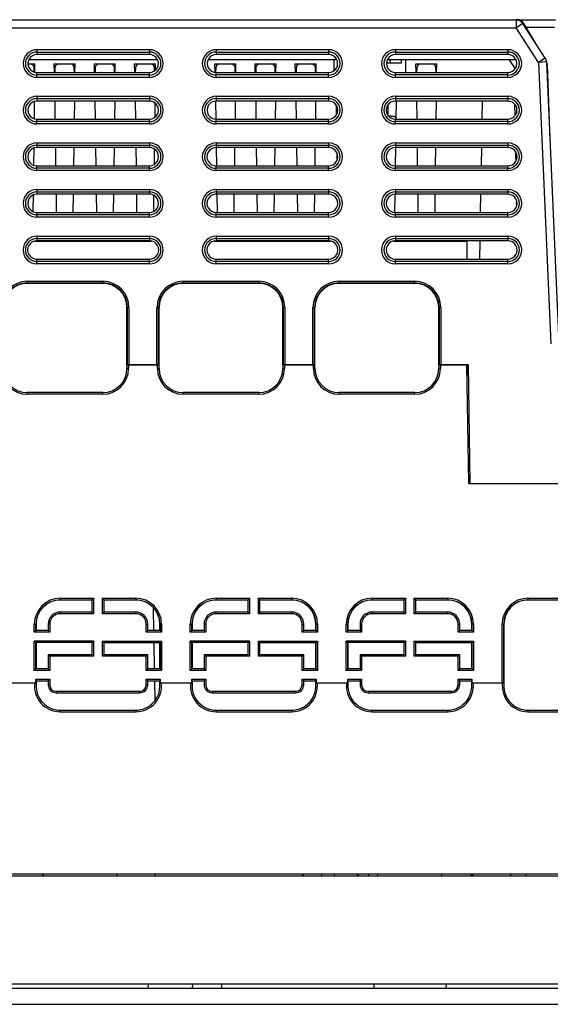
# Model space of a CAD drawing. Header units: millimetres. Extents: x 0 to 1400, y 0 to 1100.
# Tile 6 of 33: x 484 to 550, y 148 to 270. Entities that reach past the tile are written whole.
import ezdxf

# ---------------------------------------------------------------- set-up
doc = ezdxf.new("R2010")
doc.units = ezdxf.units.MM
doc.header["$LTSCALE"] = 77
doc.layers.add('00_COMPONENTS', color=7, linetype='CONTINUOUS')

msp = doc.modelspace()

# ---------------------------------------------------------------- linework, layer by layer
at = {"layer": '00_COMPONENTS', "color": 7, "linetype": 'CONTINUOUS'}
for p, q in [((443.5, 270.48), (550.63, 270.48)), ((549.34, 265.71), (546.56, 270.02)), ((548.18, 267.52), (546.69, 270)), ((500.1, 266.15), (486.1, 266.15)), ((522.4, 266.15), (508.4, 266.15)), ((544.7, 266.15), (530.7, 266.15)), ((485, 264.98), (485.85, 264.98)), ((501.04, 265.48), (485.16, 265.48)), ((485.83, 263.91), (485.85, 264.98)), ((488.27, 263.91), (488.25, 264.98)), ((488.25, 264.98), (490.85, 264.98)), ((490.83, 263.91), (490.85, 264.98)), ((493.27, 263.91), (493.25, 264.98)), ((493.25, 264.98), (495.85, 264.98)), ((495.83, 263.91), (495.85, 264.98)), ((498.27, 263.91), (498.25, 264.98)), ((498.25, 264.98), (500.85, 264.98)), ((500.84, 264.21), (500.85, 264.98)), ((523.34, 265.48), (507.46, 265.48)), ((508.27, 263.9), (508.25, 264.98)), ((508.25, 264.98), (510.85, 264.98)), ((510.83, 263.91), (510.85, 264.98)), ((513.27, 263.91), (513.25, 264.98)), ((513.25, 264.98), (515.85, 264.98)), ((515.83, 263.91), (515.85, 264.98)), ((518.27, 263.91), (518.25, 264.98)), ((518.25, 264.98), (520.85, 264.98)), ((520.83, 263.91), (520.85, 264.98)), ((523.03, 265.48), (523.05, 264.18)), ((531.42, 265.06), (529.59, 265.06)), ((545.64, 265.48), (529.76, 265.48)), ((530.08, 265.06), (530.07, 265.48)), ((531.43, 265.48), (531.42, 265.06)), ((531.97, 265.48), (531.95, 263.91)), ((533.27, 263.91), (533.25, 264.98)), ((533.25, 264.98), (535.85, 264.98)), ((535.83, 263.91), (535.85, 264.98)), ((545.49, 264.6), (544.9, 265.48)), ((549.5, 265.22), (550.99, 231.16)), ((549.59, 264.91), (549.92, 255.5)), ((485.76, 263.9), (485.75, 264.49)), ((486.1, 263.91), (500.1, 263.91)), ((488.35, 264.49), (488.34, 263.91)), ((490.76, 263.91), (490.75, 264.49)), ((493.35, 264.49), (493.34, 263.91)), ((495.76, 263.91), (495.75, 264.49)), ((498.35, 264.49), (498.34, 263.91)), ((500.75, 264.18), (500.75, 264.49)), ((508.35, 264.49), (508.34, 263.91)), ((508.4, 263.91), (522.4, 263.91)), ((510.76, 263.91), (510.75, 264.49)), ((513.35, 264.49), (513.34, 263.91)), ((515.76, 263.91), (515.75, 264.49)), ((518.35, 264.49), (518.34, 263.91)), ((520.76, 263.91), (520.75, 264.49)), ((530.7, 263.91), (544.7, 263.91)), ((533.35, 264.49), (533.34, 263.91)), ((535.76, 263.91), (535.75, 264.49)), ((545.49, 264.6), (545.49, 264.24)), ((485.78, 260.37), (485.75, 258.1)), ((500.1, 260.36), (486.1, 260.36)), ((488.32, 260.36), (488.35, 258.1)), ((490.78, 260.36), (490.75, 258.1)), ((493.32, 260.36), (493.35, 258.1)), ((495.78, 260.36), (495.75, 258.1)), ((498.32, 260.36), (498.35, 258.1)), ((500.78, 260.08), (500.76, 258.37)), ((508.32, 260.36), (508.35, 258.1)), ((522.4, 260.36), (508.4, 260.36)), ((510.78, 260.36), (510.75, 258.1)), ((513.32, 260.36), (513.35, 258.1)), ((515.78, 260.36), (515.75, 258.1)), ((518.32, 260.36), (518.35, 258.1)), ((520.78, 260.36), (520.75, 258.1)), ((523.32, 259.73), (523.34, 258.76)), ((544.7, 260.36), (530.7, 260.36)), ((530.78, 260.36), (530.75, 258.1)), ((533.32, 260.36), (533.35, 258.1)), ((535.78, 260.36), (535.75, 258.1)), ((541.51, 258.1), (541.55, 260.36)), ((545.59, 258.65), (545.57, 259.86)), ((530.18, 258.48), (529.88, 258.48)), ((486.1, 258.1), (500.1, 258.1)), ((508.4, 258.1), (522.4, 258.1)), ((530.7, 258.1), (544.7, 258.1)), ((485.7, 254.57), (485.67, 252.47)), ((500.1, 254.57), (486.1, 254.57)), ((488.4, 254.57), (488.43, 252.29)), ((490.7, 254.57), (490.67, 252.29)), ((493.4, 254.57), (493.43, 252.29)), ((495.7, 254.57), (495.67, 252.29)), ((498.4, 254.57), (498.43, 252.29)), ((500.7, 254.32), (500.67, 252.53)), ((508.4, 254.57), (508.43, 252.29)), ((522.4, 254.57), (508.4, 254.57)), ((510.7, 254.57), (510.67, 252.29)), ((513.4, 254.57), (513.43, 252.29)), ((515.7, 254.57), (515.67, 252.29)), ((518.4, 254.57), (518.43, 252.29)), ((520.7, 254.57), (520.67, 252.29)), ((523.41, 253.74), (523.42, 253.14)), ((530.7, 254.57), (530.67, 252.29)), ((544.7, 254.57), (530.7, 254.57)), ((533.4, 254.57), (533.43, 252.29)), ((535.7, 254.57), (535.67, 252.29)), ((541.41, 252.29), (541.45, 254.57)), ((545.69, 253.07), (545.68, 253.82)), ((486.1, 252.29), (500.1, 252.29)), ((508.4, 252.29), (522.4, 252.29)), ((530.7, 252.29), (544.7, 252.29)), ((485.62, 248.78), (485.59, 246.69)), ((500.1, 248.78), (486.1, 248.78)), ((488.48, 248.78), (488.51, 246.49)), ((490.62, 248.78), (490.59, 246.49)), ((493.48, 248.78), (493.51, 246.49)), ((495.62, 248.78), (495.59, 246.49)), ((498.48, 248.78), (498.51, 246.49)), ((522.4, 248.78), (508.4, 248.78)), ((508.48, 248.78), (508.51, 246.49)), ((510.62, 248.78), (510.59, 246.49)), ((513.48, 248.78), (513.51, 246.49)), ((515.62, 248.78), (515.59, 246.49)), ((518.48, 248.78), (518.51, 246.49)), ((520.62, 248.78), (520.59, 246.49)), ((530.62, 248.78), (530.59, 246.47)), ((544.7, 248.78), (530.7, 248.78)), ((533.48, 248.78), (533.51, 246.49)), ((535.62, 248.78), (535.59, 246.49)), ((541.31, 246.49), (541.35, 248.78)), ((500.62, 248.56), (500.59, 246.69)), ((523.49, 247.76), (523.49, 247.51)), ((545.79, 247.49), (545.78, 247.78)), ((486.1, 246.49), (500.1, 246.49)), ((508.4, 246.49), (522.4, 246.49)), ((530.7, 246.49), (544.7, 246.49)), ((500.34, 242.88), (485.86, 242.88)), ((500.1, 242.98), (486.1, 242.98)), ((522.64, 242.88), (508.16, 242.88)), ((522.4, 242.98), (508.4, 242.98)), ((539.65, 242.88), (530.46, 242.88)), ((544.7, 242.98), (530.7, 242.98)), ((539.2, 242.88), (539.2, 242.98)), ((539.65, 240.68), (539.65, 242.88)), ((541.21, 240.68), (541.25, 242.98)), ((486.1, 240.68), (500.1, 240.68)), ((508.4, 240.68), (522.4, 240.68)), ((530.7, 240.68), (544.7, 240.68)), ((494.3, 237.68), (484.9, 237.68)), ((513.7, 237.68), (504.3, 237.68)), ((533.1, 237.68), (523.7, 237.68)), ((497.3, 227.48), (497.3, 234.68)), ((501.3, 227.48), (501.3, 234.68)), ((516.7, 227.48), (516.7, 234.68)), ((520.7, 227.48), (520.7, 234.68)), ((536.1, 227.48), (536.1, 234.68)), ((497.3, 227.48), (497.35, 227.54)), ((497.3, 227.48), (497.3, 227.08)), ((501.1, 227.48), (497.5, 227.48)), ((501.04, 227.54), (497.55, 227.54)), ((501.3, 227.48), (501.24, 227.54)), ((501.3, 227.08), (501.3, 227.48)), ((516.7, 227.48), (516.75, 227.54)), ((516.7, 227.48), (516.7, 227.08)), ((520.5, 227.48), (516.9, 227.48)), ((520.44, 227.54), (516.95, 227.54)), ((520.7, 227.48), (520.64, 227.54)), ((520.7, 227.08), (520.7, 227.48)), ((536.1, 227.48), (536.15, 227.54)), ((536.1, 227.48), (536.1, 227.08)), ((539.6, 227.48), (536.3, 227.48)), ((539.8, 227.54), (536.35, 227.54)), ((539.85, 212.78), (539.6, 227.48)), ((539.8, 227.48), (539.6, 227.48)), ((539.65, 224.57), (539.65, 227.48)), ((540.01, 212.78), (539.8, 227.54)), ((494.3, 224.08), (484.9, 224.08)), ((513.7, 224.08), (504.3, 224.08)), ((533.1, 224.08), (523.7, 224.08)), ((539.85, 212.78), (602.2, 212.78)), ((492.95, 198.28), (489, 198.28)), ((492.95, 198.3), (492.95, 196.78)), ((494.45, 196.78), (494.45, 198.3)), ((498.4, 198.28), (494.45, 198.28)), ((512.35, 198.28), (508.4, 198.28)), ((512.35, 198.3), (512.35, 196.78)), ((513.85, 196.78), (513.85, 198.3)), ((517.8, 198.28), (513.85, 198.28)), ((531.75, 198.28), (527.8, 198.28)), ((531.75, 198.3), (531.75, 196.78)), ((533.25, 196.78), (533.25, 198.3)), ((537.2, 198.28), (533.25, 198.28)), ((556.6, 198.28), (547.2, 198.28)), ((492.95, 196.78), (489, 196.78)), ((492.95, 196.78), (493.15, 196.58)), ((494.45, 196.78), (494.25, 196.58)), ((498.4, 196.78), (494.45, 196.78)), ((500.57, 197.21), (500.61, 194.48)), ((512.35, 196.78), (508.4, 196.78)), ((512.35, 196.78), (512.55, 196.58)), ((513.85, 196.78), (513.65, 196.58)), ((517.8, 196.78), (513.85, 196.78)), ((531.75, 196.78), (527.8, 196.78)), ((531.75, 196.78), (531.95, 196.58)), ((533.25, 196.78), (533.05, 196.58)), ((537.2, 196.78), (533.25, 196.78)), ((486, 195.28), (486, 194.48)), ((487.5, 195.28), (487.5, 194.48)), ((499.9, 194.48), (499.9, 195.28)), ((501.4, 194.48), (501.4, 195.28)), ((505.4, 195.28), (505.4, 194.48)), ((506.9, 195.28), (506.9, 194.48)), ((519.3, 194.48), (519.3, 195.28)), ((520.8, 194.48), (520.8, 195.28)), ((524.8, 195.28), (524.8, 194.48)), ((526.3, 195.28), (526.3, 194.48)), ((538.7, 194.48), (538.7, 195.28)), ((540.2, 194.48), (540.2, 195.28)), ((544.2, 195.28), (544.2, 188.01)), ((487.5, 194.48), (485.98, 194.48)), ((487.5, 194.48), (487.7, 194.28)), ((499.9, 194.48), (499.7, 194.28)), ((501.42, 194.48), (499.9, 194.48)), ((506.9, 194.48), (505.38, 194.48)), ((506.9, 194.48), (507.1, 194.28)), ((519.3, 194.48), (519.1, 194.28)), ((520.82, 194.48), (519.3, 194.48)), ((526.3, 194.48), (524.78, 194.48)), ((526.3, 194.48), (526.5, 194.28)), ((538.7, 194.48), (538.5, 194.28)), ((540.22, 194.48), (538.7, 194.48)), ((492.95, 192.98), (485.98, 192.98)), ((486, 192.98), (486, 189.73)), ((492.95, 192.98), (493.15, 193.18)), ((492.95, 192.98), (492.95, 191.48)), ((494.45, 192.98), (494.25, 193.18)), ((494.45, 191.48), (494.45, 192.98)), ((494.45, 192.98), (501.42, 192.98)), ((500.64, 192.98), (500.7, 189.73)), ((501.4, 189.73), (501.4, 192.98)), ((512.35, 192.98), (505.38, 192.98)), ((505.4, 192.98), (505.4, 189.73)), ((512.35, 192.98), (512.55, 193.18)), ((512.35, 192.98), (512.35, 191.48)), ((513.85, 192.98), (513.65, 193.18)), ((513.85, 191.48), (513.85, 192.98)), ((513.85, 192.98), (520.82, 192.98)), ((520.8, 189.73), (520.8, 192.98)), ((531.75, 192.98), (524.78, 192.98)), ((524.8, 192.98), (524.8, 189.73)), ((531.75, 192.98), (531.95, 193.18)), ((531.75, 192.98), (531.75, 191.48)), ((533.25, 192.98), (533.05, 193.18)), ((533.25, 191.48), (533.25, 192.98)), ((533.25, 192.98), (540.22, 192.98)), ((540.2, 189.73), (540.2, 192.98)), ((487.5, 191.48), (487.5, 189.73)), ((487.5, 191.48), (487.7, 191.28)), ((492.95, 191.48), (487.5, 191.48)), ((492.95, 191.48), (493.15, 191.28)), ((494.45, 191.48), (494.25, 191.28)), ((499.9, 191.48), (494.45, 191.48)), ((499.9, 191.48), (499.7, 191.28)), ((499.9, 189.73), (499.9, 191.48)), ((506.9, 191.48), (506.9, 189.73)), ((506.9, 191.48), (507.1, 191.28)), ((512.35, 191.48), (506.9, 191.48)), ((512.35, 191.48), (512.55, 191.28)), ((513.85, 191.48), (513.65, 191.28)), ((519.3, 191.48), (513.85, 191.48)), ((519.3, 191.48), (519.1, 191.28)), ((519.3, 189.73), (519.3, 191.48)), ((526.3, 191.48), (526.3, 189.73)), ((526.3, 191.48), (526.5, 191.28)), ((531.75, 191.48), (526.3, 191.48)), ((531.75, 191.48), (531.95, 191.28)), ((533.25, 191.48), (533.05, 191.28)), ((538.7, 191.48), (533.25, 191.48)), ((538.7, 191.48), (538.5, 191.28)), ((538.7, 189.73), (538.7, 191.48)), ((487.5, 189.73), (485.98, 189.73)), ((487.5, 189.73), (487.7, 189.53)), ((499.9, 189.73), (499.7, 189.53)), ((501.42, 189.73), (499.9, 189.73)), ((506.9, 189.73), (505.38, 189.73)), ((506.9, 189.73), (507.1, 189.53)), ((519.3, 189.73), (519.1, 189.53)), ((520.82, 189.73), (519.3, 189.73)), ((526.3, 189.73), (524.78, 189.73)), ((526.3, 189.73), (526.5, 189.53)), ((538.7, 189.73), (538.5, 189.53)), ((540.22, 189.73), (538.7, 189.73)), ((482, 187.98), (486, 187.98)), ((485.97, 187.98), (485.97, 188.43)), ((485.98, 188.23), (487.5, 188.23)), ((486, 188.23), (486, 188.01)), ((486, 187.98), (486, 187.74)), ((487.5, 188.23), (487.7, 188.43)), ((487.5, 188.23), (487.5, 187.73)), ((499.9, 188.23), (499.7, 188.43)), ((499.9, 187.73), (499.9, 188.23)), ((499.9, 188.23), (501.42, 188.23)), ((500.72, 188.23), (500.76, 185.83)), ((501.4, 188.01), (501.4, 188.23)), ((501.4, 187.74), (501.4, 187.98)), ((501.4, 187.98), (505.4, 187.98)), ((501.43, 188.43), (501.43, 187.98)), ((505.37, 187.98), (505.37, 188.43)), ((505.38, 188.23), (506.9, 188.23)), ((505.4, 188.23), (505.4, 188.01)), ((505.4, 187.98), (505.4, 187.74)), ((506.9, 188.23), (507.1, 188.43)), ((506.9, 188.23), (506.9, 187.73)), ((519.3, 188.23), (519.1, 188.43)), ((519.3, 187.73), (519.3, 188.23)), ((519.3, 188.23), (520.82, 188.23)), ((520.8, 188.01), (520.8, 188.23)), ((520.8, 187.74), (520.8, 187.98)), ((520.8, 187.98), (524.8, 187.98)), ((520.83, 188.43), (520.83, 187.98)), ((524.77, 187.98), (524.77, 188.43)), ((524.78, 188.23), (526.3, 188.23)), ((524.8, 188.23), (524.8, 188.01)), ((524.8, 187.98), (524.8, 187.74)), ((526.3, 188.23), (526.5, 188.43)), ((526.3, 188.23), (526.3, 187.73)), ((538.7, 188.23), (538.5, 188.43)), ((538.7, 187.73), (538.7, 188.23)), ((538.7, 188.23), (540.22, 188.23)), ((540.2, 188.01), (540.2, 188.23)), ((540.2, 187.74), (540.2, 187.98)), ((540.2, 187.98), (544.2, 187.98)), ((540.23, 188.43), (540.23, 187.98)), ((544.2, 187.98), (544.2, 187.74)), ((488.5, 186.74), (498.9, 186.74)), ((507.9, 186.74), (518.3, 186.74)), ((527.3, 186.74), (537.7, 186.74)), ((489, 184.58), (498.4, 184.58)), ((508.4, 184.58), (517.8, 184.58)), ((527.8, 184.58), (537.2, 184.58)), ((547.2, 184.58), (556.6, 184.58)), ((553.8, 164.18), (481.6, 164.18)), ((487, 163.98), (486.8, 164.18)), ((496.06, 163.98), (496.06, 164.18)), ((500.8, 164.18), (500.8, 163.98)), ((519.3, 164.18), (519.1, 163.98)), ((521.56, 163.98), (521.56, 164.18)), ((523.14, 163.98), (523.14, 164.18)), ((526.1, 163.98), (525.9, 164.18)), ((526.05, 164.18), (526.05, 164.03)), ((527.35, 164.18), (527.35, 163.98)), ((528.5, 163.98), (528.5, 164.18)), ((536.5, 163.98), (536.5, 164.18)), ((540.15, 163.98), (540.15, 164.18)), ((540.25, 164.18), (540.25, 163.98)), ((540.35, 164.18), (540.35, 163.98)), ((545.05, 163.98), (545.05, 164.18)), ((546.96, 163.98), (546.96, 164.18)), ((458.5, 163.98), (606.5, 163.98)), ((622.5, 150.48), (442.5, 150.48)), ((464.5, 149.98), (600.5, 149.98)), ((499.93, 150.48), (499.92, 149.98)), ((505.44, 150.48), (505.43, 149.98)), ((509.07, 150.48), (509.08, 149.98)), ((528, 150.48), (528.02, 149.98)), ((537, 150.48), (536.98, 149.98))]:
    msp.add_line(p, q, dxfattribs=at)
at = {"layer": '00_COMPONENTS', "color": 9, "linetype": 'CONTINUOUS'}
for p, q in [((545.72, 270.48), (545.72, 269.48)), ((546.56, 270.02), (545.72, 269.48)), ((550.5, 269.52), (546.98, 269.52)), ((442.5, 269.48), (545.72, 269.48)), ((548.5, 265.17), (545.72, 269.48)), ((486.1, 266.76), (486.1, 266.15)), ((486.1, 266.76), (500.1, 266.76)), ((486.1, 266.46), (500.1, 266.46)), ((500.1, 266.76), (500.1, 266.15)), ((508.4, 266.76), (508.4, 266.15)), ((508.4, 266.76), (522.4, 266.76)), ((508.4, 266.46), (522.4, 266.46)), ((522.4, 266.76), (522.4, 266.15)), ((530.7, 266.76), (530.7, 266.15)), ((530.7, 266.76), (544.7, 266.76)), ((530.7, 266.46), (544.7, 266.46)), ((544.7, 266.76), (544.7, 266.15)), ((549.34, 265.71), (548.5, 265.17)), ((549.5, 265.22), (548.5, 265.17)), ((548.5, 265.17), (550.03, 230.15)), ((486.1, 263.31), (486.1, 263.91)), ((500.1, 263.61), (486.1, 263.61)), ((500.1, 263.31), (500.1, 263.91)), ((508.4, 263.31), (508.4, 263.91)), ((522.4, 263.61), (508.4, 263.61)), ((522.4, 263.31), (522.4, 263.91)), ((530.7, 263.31), (530.7, 263.91)), ((544.7, 263.61), (530.7, 263.61)), ((544.7, 263.31), (544.7, 263.91)), ((500.1, 263.31), (486.1, 263.31)), ((522.4, 263.31), (508.4, 263.31)), ((544.7, 263.31), (530.7, 263.31)), ((486.1, 260.96), (486.1, 260.36)), ((486.1, 260.96), (500.1, 260.96)), ((500.1, 260.96), (500.1, 260.36)), ((508.4, 260.96), (508.4, 260.36)), ((508.4, 260.96), (522.4, 260.96)), ((522.4, 260.96), (522.4, 260.36)), ((530.7, 260.96), (530.7, 260.36)), ((530.7, 260.96), (544.7, 260.96)), ((544.7, 260.96), (544.7, 260.36)), ((486.1, 260.66), (500.1, 260.66)), ((508.4, 260.66), (522.4, 260.66)), ((529.78, 259.73), (529.76, 258.76)), ((530.7, 260.66), (544.7, 260.66)), ((486.1, 257.51), (486.1, 258.1)), ((500.1, 257.81), (486.1, 257.81)), ((500.1, 257.51), (486.1, 257.51)), ((500.1, 257.51), (500.1, 258.1)), ((508.4, 257.51), (508.4, 258.1)), ((522.4, 257.81), (508.4, 257.81)), ((522.4, 257.51), (508.4, 257.51)), ((522.4, 257.51), (522.4, 258.1)), ((530.7, 257.51), (530.7, 258.1)), ((544.7, 257.81), (530.7, 257.81)), ((544.7, 257.51), (530.7, 257.51)), ((544.7, 257.51), (544.7, 258.1)), ((486.1, 255.16), (486.1, 254.57)), ((486.1, 255.16), (500.1, 255.16)), ((486.1, 254.86), (500.1, 254.86)), ((500.1, 255.16), (500.1, 254.57)), ((508.4, 255.16), (508.4, 254.57)), ((508.4, 255.16), (522.4, 255.16)), ((508.4, 254.86), (522.4, 254.86)), ((522.4, 255.16), (522.4, 254.57)), ((530.7, 255.16), (530.7, 254.57)), ((530.7, 255.16), (544.7, 255.16)), ((530.7, 254.86), (544.7, 254.86)), ((544.7, 255.16), (544.7, 254.57)), ((486.1, 251.71), (486.1, 252.29)), ((500.1, 252.01), (486.1, 252.01)), ((500.1, 251.71), (486.1, 251.71)), ((500.1, 251.71), (500.1, 252.29)), ((508.4, 251.71), (508.4, 252.29)), ((522.4, 252.01), (508.4, 252.01)), ((522.4, 251.71), (508.4, 251.71)), ((522.4, 251.71), (522.4, 252.29)), ((530.7, 251.71), (530.7, 252.29)), ((544.7, 252.01), (530.7, 252.01)), ((544.7, 251.71), (530.7, 251.71)), ((544.7, 251.71), (544.7, 252.29)), ((486.1, 249.36), (486.1, 248.78)), ((486.1, 249.36), (500.1, 249.36)), ((486.1, 249.06), (500.1, 249.06)), ((500.1, 249.36), (500.1, 248.78)), ((508.4, 249.36), (508.4, 248.78)), ((508.4, 249.36), (522.4, 249.36)), ((508.4, 249.06), (522.4, 249.06)), ((522.4, 249.36), (522.4, 248.78)), ((530.7, 249.36), (530.7, 248.78)), ((530.7, 249.36), (544.7, 249.36)), ((530.7, 249.06), (544.7, 249.06)), ((544.7, 249.36), (544.7, 248.78)), ((486.1, 245.91), (486.1, 246.49)), ((500.1, 245.91), (500.1, 246.49)), ((508.4, 245.91), (508.4, 246.49)), ((522.4, 245.91), (522.4, 246.49)), ((530.7, 245.91), (530.7, 246.49)), ((544.7, 245.91), (544.7, 246.49)), ((500.1, 246.21), (486.1, 246.21)), ((500.1, 245.91), (486.1, 245.91)), ((522.4, 246.21), (508.4, 246.21)), ((522.4, 245.91), (508.4, 245.91)), ((544.7, 246.21), (530.7, 246.21)), ((544.7, 245.91), (530.7, 245.91)), ((486.1, 243.56), (486.1, 242.98)), ((486.1, 243.56), (500.1, 243.56)), ((486.1, 243.26), (500.1, 243.26)), ((500.1, 243.56), (500.1, 242.98)), ((508.4, 243.56), (508.4, 242.98)), ((508.4, 243.56), (522.4, 243.56)), ((508.4, 243.26), (522.4, 243.26)), ((522.4, 243.56), (522.4, 242.98)), ((530.7, 243.56), (530.7, 242.98)), ((530.7, 243.56), (544.7, 243.56)), ((530.7, 243.26), (544.7, 243.26)), ((544.7, 243.56), (544.7, 242.98)), ((486.1, 240.11), (486.1, 240.68)), ((500.1, 240.41), (486.1, 240.41)), ((500.1, 240.11), (486.1, 240.11)), ((500.1, 240.11), (500.1, 240.68)), ((508.4, 240.11), (508.4, 240.68)), ((522.4, 240.41), (508.4, 240.41)), ((522.4, 240.11), (508.4, 240.11)), ((522.4, 240.11), (522.4, 240.68)), ((530.7, 240.11), (530.7, 240.68)), ((544.7, 240.41), (530.7, 240.41)), ((544.7, 240.11), (530.7, 240.11)), ((544.7, 240.11), (544.7, 240.68)), ((484.9, 237.94), (484.9, 237.68)), ((484.9, 237.94), (494.3, 237.94)), ((484.9, 237.74), (494.3, 237.74)), ((494.3, 237.94), (494.3, 237.68)), ((504.3, 237.94), (504.3, 237.68)), ((504.3, 237.94), (513.7, 237.94)), ((504.3, 237.74), (513.7, 237.74)), ((513.7, 237.94), (513.7, 237.68)), ((523.7, 237.94), (523.7, 237.68)), ((523.7, 237.94), (533.1, 237.94)), ((523.7, 237.74), (533.1, 237.74)), ((533.1, 237.94), (533.1, 237.68)), ((497.55, 234.68), (497.3, 234.68)), ((497.35, 234.68), (497.35, 227.54)), ((497.55, 234.68), (497.55, 227.54)), ((501.04, 227.54), (501.04, 234.68)), ((501.04, 234.68), (501.3, 234.68)), ((501.24, 227.54), (501.24, 234.68)), ((516.95, 234.68), (516.7, 234.68)), ((516.75, 234.68), (516.75, 227.54)), ((516.95, 234.68), (516.95, 227.54)), ((520.44, 227.54), (520.44, 234.68)), ((520.44, 234.68), (520.7, 234.68)), ((520.64, 227.54), (520.64, 234.68)), ((536.35, 234.68), (536.1, 234.68)), ((536.15, 234.68), (536.15, 227.54)), ((536.35, 234.68), (536.35, 227.54)), ((497.5, 227.08), (497.3, 227.08)), ((497.5, 227.48), (497.5, 227.08)), ((501.1, 227.08), (501.1, 227.48)), ((501.1, 227.08), (501.3, 227.08)), ((516.9, 227.08), (516.7, 227.08)), ((516.9, 227.48), (516.9, 227.08)), ((520.5, 227.08), (520.5, 227.48)), ((520.5, 227.08), (520.7, 227.08)), ((536.3, 227.08), (536.1, 227.08)), ((536.3, 227.48), (536.3, 227.08)), ((484.9, 223.88), (484.9, 224.08)), ((494.3, 223.88), (484.9, 223.88)), ((494.3, 223.88), (494.3, 224.08)), ((504.3, 223.88), (504.3, 224.08)), ((513.7, 223.88), (504.3, 223.88)), ((513.7, 223.88), (513.7, 224.08)), ((523.7, 223.88), (523.7, 224.08)), ((533.1, 223.88), (523.7, 223.88)), ((533.1, 223.88), (533.1, 224.08)), ((489, 198.5), (489, 198.28)), ((489, 198.5), (493.15, 198.5)), ((493.15, 198.5), (493.15, 196.58)), ((494.25, 196.58), (494.25, 198.5)), ((494.25, 198.5), (498.4, 198.5)), ((498.4, 198.5), (498.4, 198.3)), ((508.4, 198.5), (508.4, 198.3)), ((508.4, 198.5), (512.55, 198.5)), ((512.55, 198.5), (512.55, 196.58)), ((513.65, 196.58), (513.65, 198.5)), ((513.65, 198.5), (517.8, 198.5)), ((517.8, 198.5), (517.8, 198.3)), ((527.8, 198.5), (527.8, 198.3)), ((527.8, 198.5), (531.95, 198.5)), ((531.95, 198.5), (531.95, 196.58)), ((533.05, 196.58), (533.05, 198.5)), ((533.05, 198.5), (537.2, 198.5)), ((537.2, 198.5), (537.2, 198.3)), ((547.2, 198.5), (547.2, 198.28)), ((547.2, 198.5), (556.6, 198.5)), ((489, 198.3), (492.95, 198.3)), ((494.45, 198.3), (498.4, 198.3)), ((508.4, 198.3), (512.35, 198.3)), ((513.85, 198.3), (517.8, 198.3)), ((527.8, 198.3), (531.75, 198.3)), ((533.25, 198.3), (537.2, 198.3)), ((547.2, 198.3), (556.6, 198.3)), ((489, 196.58), (489, 196.78)), ((493.15, 196.58), (489, 196.58)), ((498.4, 196.58), (494.25, 196.58)), ((498.4, 196.58), (498.4, 196.78)), ((508.4, 196.58), (508.4, 196.78)), ((512.55, 196.58), (508.4, 196.58)), ((517.8, 196.58), (513.65, 196.58)), ((517.8, 196.58), (517.8, 196.78)), ((527.8, 196.58), (527.8, 196.78)), ((531.95, 196.58), (527.8, 196.58)), ((537.2, 196.58), (533.05, 196.58)), ((537.2, 196.58), (537.2, 196.78)), ((485.78, 194.28), (485.78, 195.28)), ((485.78, 195.28), (486, 195.28)), ((485.98, 194.48), (485.98, 195.28)), ((487.7, 195.28), (487.5, 195.28)), ((487.7, 195.28), (487.7, 194.28)), ((499.7, 194.28), (499.7, 195.28)), ((499.7, 195.28), (499.9, 195.28)), ((501.42, 195.28), (501.42, 194.48)), ((501.62, 195.28), (501.42, 195.28)), ((501.62, 195.28), (501.62, 194.28)), ((505.18, 194.28), (505.18, 195.28)), ((505.18, 195.28), (505.38, 195.28)), ((505.38, 194.48), (505.38, 195.28)), ((507.1, 195.28), (506.9, 195.28)), ((507.1, 195.28), (507.1, 194.28)), ((519.1, 194.28), (519.1, 195.28)), ((519.1, 195.28), (519.3, 195.28)), ((520.82, 195.28), (520.82, 194.48)), ((521.02, 195.28), (520.82, 195.28)), ((521.02, 195.28), (521.02, 194.28)), ((524.58, 194.28), (524.58, 195.28)), ((524.58, 195.28), (524.78, 195.28)), ((524.78, 194.48), (524.78, 195.28)), ((526.5, 195.28), (526.3, 195.28)), ((526.5, 195.28), (526.5, 194.28)), ((538.5, 194.28), (538.5, 195.28)), ((538.5, 195.28), (538.7, 195.28)), ((540.42, 195.28), (540.2, 195.28)), ((540.22, 195.28), (540.22, 194.48)), ((540.42, 195.28), (540.42, 194.28)), ((543.98, 187.98), (543.98, 195.28)), ((543.98, 195.28), (544.2, 195.28)), ((544.18, 187.98), (544.18, 195.28)), ((487.7, 194.28), (485.78, 194.28)), ((501.62, 194.28), (499.7, 194.28)), ((507.1, 194.28), (505.18, 194.28)), ((521.02, 194.28), (519.1, 194.28)), ((526.5, 194.28), (524.58, 194.28)), ((540.42, 194.28), (538.5, 194.28)), ((485.78, 189.53), (485.78, 193.18)), ((493.15, 193.18), (485.78, 193.18)), ((485.98, 189.73), (485.98, 192.98)), ((493.15, 193.18), (493.15, 191.28)), ((494.25, 191.28), (494.25, 193.18)), ((494.25, 193.18), (501.62, 193.18)), ((501.42, 192.98), (501.42, 189.73)), ((501.62, 193.18), (501.62, 189.53)), ((505.18, 189.53), (505.18, 193.18)), ((512.55, 193.18), (505.18, 193.18)), ((505.38, 189.73), (505.38, 192.98)), ((512.55, 193.18), (512.55, 191.28)), ((513.65, 191.28), (513.65, 193.18)), ((513.65, 193.18), (521.02, 193.18)), ((520.82, 192.98), (520.82, 189.73)), ((521.02, 193.18), (521.02, 189.53)), ((524.58, 189.53), (524.58, 193.18)), ((531.95, 193.18), (524.58, 193.18)), ((524.78, 189.73), (524.78, 192.98)), ((531.95, 193.18), (531.95, 191.28)), ((533.05, 191.28), (533.05, 193.18)), ((533.05, 193.18), (540.42, 193.18)), ((540.22, 192.98), (540.22, 189.73)), ((540.42, 193.18), (540.42, 189.53)), ((487.7, 191.28), (487.7, 189.53)), ((493.15, 191.28), (487.7, 191.28)), ((499.7, 191.28), (494.25, 191.28)), ((499.7, 189.53), (499.7, 191.28)), ((507.1, 191.28), (507.1, 189.53)), ((512.55, 191.28), (507.1, 191.28)), ((519.1, 191.28), (513.65, 191.28)), ((519.1, 189.53), (519.1, 191.28)), ((526.5, 191.28), (526.5, 189.53)), ((531.95, 191.28), (526.5, 191.28)), ((538.5, 191.28), (533.05, 191.28)), ((538.5, 189.53), (538.5, 191.28)), ((487.7, 189.53), (485.78, 189.53)), ((501.62, 189.53), (499.7, 189.53)), ((507.1, 189.53), (505.18, 189.53)), ((521.02, 189.53), (519.1, 189.53)), ((526.5, 189.53), (524.58, 189.53)), ((540.42, 189.53), (538.5, 189.53)), ((485.97, 188.43), (487.7, 188.43)), ((487.7, 187.73), (487.5, 187.73)), ((487.7, 188.43), (487.7, 187.73)), ((499.7, 187.73), (499.7, 188.43)), ((499.7, 188.43), (501.43, 188.43)), ((499.7, 187.73), (499.9, 187.73)), ((505.37, 188.43), (507.1, 188.43)), ((507.1, 187.73), (506.9, 187.73)), ((507.1, 188.43), (507.1, 187.73)), ((519.1, 187.73), (519.1, 188.43)), ((519.1, 188.43), (520.83, 188.43)), ((519.1, 187.73), (519.3, 187.73)), ((524.77, 188.43), (526.5, 188.43)), ((526.5, 187.73), (526.3, 187.73)), ((526.5, 188.43), (526.5, 187.73)), ((538.5, 187.73), (538.5, 188.43)), ((538.5, 188.43), (540.23, 188.43)), ((538.5, 187.73), (538.7, 187.73)), ((488.5, 186.93), (488.5, 186.74)), ((488.5, 186.93), (498.9, 186.93)), ((498.9, 186.93), (498.9, 186.74)), ((507.9, 186.93), (507.9, 186.74)), ((507.9, 186.93), (518.3, 186.93)), ((518.3, 186.93), (518.3, 186.74)), ((527.3, 186.93), (527.3, 186.74)), ((527.3, 186.93), (537.7, 186.93)), ((537.7, 186.93), (537.7, 186.74)), ((489, 184.58), (489, 184.38)), ((489, 184.38), (498.4, 184.38)), ((498.4, 184.58), (498.4, 184.38)), ((508.4, 184.58), (508.4, 184.38)), ((508.4, 184.38), (517.8, 184.38)), ((517.8, 184.58), (517.8, 184.38)), ((527.8, 184.58), (527.8, 184.38)), ((527.8, 184.38), (537.2, 184.38)), ((537.2, 184.58), (537.2, 184.38)), ((547.2, 184.58), (547.2, 184.38)), ((547.2, 184.38), (556.6, 184.38)), ((464.5, 147.98), (600.5, 147.98))]:
    msp.add_line(p, q, dxfattribs=at)
at = {"layer": '00_COMPONENTS', "color": 7, "linetype": 'CONTINUOUS'}
for centre, radius, start, end in [((545.72, 269.48), 1, 32.791, 90), ((545.83, 269.48), 1, 30.9638, 90), ((485.25, 264.48), 0.5, 1, 90), ((488.85, 264.48), 0.5, 90, 179), ((490.25, 264.48), 0.5, 1, 90), ((493.85, 264.48), 0.5, 90, 179), ((495.25, 264.48), 0.5, 1, 90), ((498.85, 264.48), 0.5, 90, 179), ((500.25, 264.48), 0.5, 1, 90), ((508.85, 264.48), 0.5, 90, 179), ((510.25, 264.48), 0.5, 1, 90), ((513.85, 264.48), 0.5, 90, 179), ((515.25, 264.48), 0.5, 1, 90), ((518.85, 264.48), 0.5, 90, 179), ((520.25, 264.48), 0.5, 1, 90), ((533.85, 264.48), 0.5, 90, 179), ((535.25, 264.48), 0.5, 1, 90), ((548.5, 265.17), 1, 2.5, 32.791), ((548.59, 264.88), 1, 2, 26.8766), ((484.9, 227.08), 3, 180, 270), ((494.3, 227.08), 3, 270, 360), ((504.3, 227.08), 3, 180, 270), ((513.7, 227.08), 3, 270, 360), ((523.7, 227.08), 3, 180, 270), ((533.1, 227.08), 3, 270, 360), ((489, 195.28), 3, 90, 180), ((498.4, 195.28), 3, 0, 90), ((508.4, 195.28), 3, 90, 180), ((517.8, 195.28), 3, 0, 90), ((527.8, 195.28), 3, 90, 180), ((537.2, 195.28), 3, 0, 90), ((547.2, 195.28), 3, 90, 180), ((489, 195.28), 1.5, 90, 180), ((498.4, 195.28), 1.5, 0, 90), ((508.4, 195.28), 1.5, 90, 180), ((517.8, 195.28), 1.5, 0, 90), ((527.8, 195.28), 1.5, 90, 180), ((537.2, 195.28), 1.5, 0, 90), ((489, 187.58), 3, 176.9646, 270), ((488.5, 187.73), 0.996, 180, 270), ((498.4, 187.58), 3, 270, 3.0354), ((498.9, 187.73), 0.996, 270, 360), ((508.4, 187.58), 3, 176.9646, 270), ((507.9, 187.73), 0.996, 180, 270), ((517.8, 187.58), 3, 270, 3.0354), ((518.3, 187.73), 0.996, 270, 360), ((527.8, 187.58), 3, 176.9646, 270), ((527.3, 187.73), 0.996, 180, 270), ((537.2, 187.58), 3, 270, 3.0354), ((537.7, 187.73), 0.996, 270, 360), ((547.2, 187.58), 3, 176.9646, 270)]:
    msp.add_arc(centre, radius, start, end, dxfattribs=at)
at = {"layer": '00_COMPONENTS', "color": 9, "linetype": 'CONTINUOUS'}
for centre, radius, start, end in [((486.1, 265.03), 1.72, 90, 270), ((486.1, 265.03), 1.43, 90, 270), ((500.1, 265.03), 1.72, 270, 90), ((500.1, 265.03), 1.43, 270, 90), ((508.4, 265.03), 1.72, 90, 270), ((508.4, 265.03), 1.43, 90, 270), ((522.4, 265.03), 1.72, 270, 90), ((522.4, 265.03), 1.43, 270, 90), ((530.7, 265.03), 1.72, 90, 270), ((530.7, 265.03), 1.43, 90, 270), ((544.7, 265.03), 1.72, 270, 90), ((544.7, 265.03), 1.43, 270, 90), ((486.1, 259.23), 1.72, 90, 270), ((500.1, 259.23), 1.72, 270, 90), ((508.4, 259.23), 1.72, 90, 270), ((522.4, 259.23), 1.72, 270, 90), ((530.7, 259.23), 1.72, 90, 270), ((544.7, 259.23), 1.72, 270, 90), ((486.1, 259.23), 1.43, 90, 270), ((500.1, 259.23), 1.43, 270, 90), ((508.4, 259.23), 1.43, 90, 270), ((522.4, 259.23), 1.43, 270, 90), ((530.7, 259.23), 1.43, 90, 270), ((544.7, 259.23), 1.43, 270, 90), ((486.1, 253.43), 1.72, 90, 270), ((486.1, 253.43), 1.43, 90, 270), ((500.1, 253.43), 1.72, 270, 90), ((500.1, 253.43), 1.43, 270, 90), ((508.4, 253.43), 1.72, 90, 270), ((508.4, 253.43), 1.43, 90, 270), ((522.4, 253.43), 1.72, 270, 90), ((522.4, 253.43), 1.43, 270, 90), ((530.7, 253.43), 1.72, 90, 270), ((530.7, 253.43), 1.43, 90, 270), ((544.7, 253.43), 1.72, 270, 90), ((544.7, 253.43), 1.43, 270, 90), ((486.1, 247.63), 1.72, 90, 270), ((486.1, 247.63), 1.43, 90, 270), ((500.1, 247.63), 1.72, 270, 90), ((500.1, 247.63), 1.43, 270, 90), ((508.4, 247.63), 1.72, 90, 270), ((508.4, 247.63), 1.43, 90, 270), ((522.4, 247.63), 1.72, 270, 90), ((522.4, 247.63), 1.43, 270, 90), ((530.7, 247.63), 1.72, 90, 270), ((530.7, 247.63), 1.43, 90, 270), ((544.7, 247.63), 1.72, 270, 90), ((544.7, 247.63), 1.43, 270, 90), ((486.1, 241.83), 1.72, 90, 270), ((486.1, 241.83), 1.43, 90, 270), ((500.1, 241.83), 1.72, 270, 90), ((500.1, 241.83), 1.43, 270, 90), ((508.4, 241.83), 1.72, 90, 270), ((508.4, 241.83), 1.43, 90, 270), ((522.4, 241.83), 1.72, 270, 90), ((522.4, 241.83), 1.43, 270, 90), ((530.7, 241.83), 1.72, 90, 270), ((530.7, 241.83), 1.43, 90, 270), ((544.7, 241.83), 1.72, 270, 90), ((544.7, 241.83), 1.43, 270, 90), ((484.9, 234.68), 3.25, 90, 180), ((484.9, 234.68), 3.06, 90, 180), ((494.3, 234.68), 3.25, 0, 90), ((494.3, 234.68), 3.06, 0, 90), ((504.3, 234.68), 3.25, 90, 180), ((504.3, 234.68), 3.06, 90, 180), ((513.7, 234.68), 3.25, 0, 90), ((513.7, 234.68), 3.06, 0, 90), ((523.7, 234.68), 3.25, 90, 180), ((523.7, 234.68), 3.06, 90, 180), ((533.1, 234.68), 3.25, 0, 90), ((533.1, 234.68), 3.06, 0, 90), ((484.9, 227.08), 3.2, 180, 270), ((494.3, 227.08), 3.2, 270, 360), ((504.3, 227.08), 3.2, 180, 270), ((513.7, 227.08), 3.2, 270, 360), ((523.7, 227.08), 3.2, 180, 270), ((533.1, 227.08), 3.2, 270, 360), ((489, 195.28), 3.22, 90, 180), ((498.4, 195.28), 3.22, 0, 90), ((508.4, 195.28), 3.22, 90, 180), ((517.8, 195.28), 3.22, 0, 90), ((527.8, 195.28), 3.22, 90, 180), ((537.2, 195.28), 3.22, 0, 90), ((547.2, 195.28), 3.22, 90, 180), ((489, 195.28), 3.02, 90, 180), ((498.4, 195.28), 3.02, 0, 90), ((508.4, 195.28), 3.02, 90, 180), ((517.8, 195.28), 3.02, 0, 90), ((527.8, 195.28), 3.02, 90, 180), ((537.2, 195.28), 3.02, 0, 90), ((547.2, 195.28), 3.02, 90, 180), ((489, 195.28), 1.3, 90, 180), ((498.4, 195.28), 1.3, 0, 90), ((508.4, 195.28), 1.3, 90, 180), ((517.8, 195.28), 1.3, 0, 90), ((527.8, 195.28), 1.3, 90, 180), ((537.2, 195.28), 1.3, 0, 90), ((489, 187.58), 3.2, 172.8192, 270), ((488.5, 187.73), 0.796, 180, 270), ((498.4, 187.58), 3.2, 270, 7.1808), ((498.9, 187.73), 0.796, 270, 360), ((508.4, 187.58), 3.2, 172.8192, 270), ((507.9, 187.73), 0.796, 180, 270), ((517.8, 187.58), 3.2, 270, 7.1808), ((518.3, 187.73), 0.796, 270, 360), ((527.8, 187.58), 3.2, 172.8192, 270), ((527.3, 187.73), 0.796, 180, 270), ((537.2, 187.58), 3.2, 270, 7.1808), ((537.7, 187.73), 0.796, 270, 360), ((547.2, 187.58), 3.2, 172.8192, 270)]:
    msp.add_arc(centre, radius, start, end, dxfattribs=at)
at = {"layer": '00_COMPONENTS', "color": 7, "linetype": 'CONTINUOUS'}
for centre, major_axis, ratio, start_param, end_param in [((486.1, 265.03), (0, 1.12), 0.999999, 0, 3.141593), ((500.1, 265.03), (0, 1.12), 0.999999, -3.141593, 0), ((508.4, 265.03), (0, 1.12), 0.999999, 0, 3.141593), ((522.4, 265.03), (0, 1.12), 0.999999, -3.141593, 0), ((530.7, 265.03), (0, 1.12), 0.999999, 0, 3.141593), ((544.7, 265.03), (0, 1.12), 0.999999, -3.141593, 0), ((486.1, 259.23), (0, 1.13), 0.999999, 0, 3.141593), ((500.1, 259.23), (0, 1.13), 0.999999, -3.141593, 0), ((508.4, 259.23), (0, 1.13), 0.999999, 0, 3.141593), ((522.4, 259.23), (0, 1.13), 0.999999, -3.141593, 0), ((530.7, 259.23), (0, 1.13), 0.999999, 0, 3.141593), ((544.7, 259.23), (0, 1.13), 0.999999, -3.141593, 0), ((486.1, 253.43), (0, 1.14), 0.999999, 0, 3.141593), ((500.1, 253.43), (0, 1.14), 0.999999, -3.141593, 0), ((508.4, 253.43), (0, 1.14), 0.999999, 0, 3.141593), ((522.4, 253.43), (0, 1.14), 0.999999, -3.141593, 0), ((530.7, 253.43), (0, 1.14), 0.999999, 0, 3.141593), ((544.7, 253.43), (0, 1.14), 0.999999, -3.141593, 0), ((486.1, 247.63), (0, 1.14), 0.999999, 0, 3.141593), ((500.1, 247.63), (0, 1.14), 0.999999, -3.141593, 0), ((508.4, 247.63), (0, 1.14), 0.999999, 0, 3.141593), ((522.4, 247.63), (0, 1.14), 0.999999, -3.141593, 0), ((530.7, 247.63), (0, 1.14), 0.999999, 0, 3.141593), ((544.7, 247.63), (0, 1.14), 0.999999, -3.141593, 0), ((486.1, 241.83), (0, 1.15), 0.999999, 0, 3.141593), ((500.1, 241.83), (0, 1.15), 0.999999, -3.141593, 0), ((508.4, 241.83), (0, 1.15), 0.999999, 0, 3.141593), ((522.4, 241.83), (0, 1.15), 0.999999, -3.141593, 0), ((530.7, 241.83), (0, 1.15), 0.999999, 0, 3.141593), ((544.7, 241.83), (0, 1.15), 0.999999, -3.141593, 0), ((484.9, 234.68), (0, 3), 1, 0, 1.570553), ((494.3, 234.68), (0, 3), 1, -1.570553, 0), ((504.3, 234.68), (0, 3), 1, 0, 1.570553), ((513.7, 234.68), (0, 3), 1, -1.570553, 0), ((523.7, 234.68), (0, 3), 1, 0, 1.570553), ((533.1, 234.68), (0, 3), 1, -1.570553, 0), ((497.5, 227.48), (0.2, 0), 0.017455, 1.570796, 3.159046), ((497.55, 227.54), (0.2, 0), 0.017455, 7.853982, 9.407325), ((501.04, 227.54), (0.2, 0), 0.017455, 6.300639, 7.853982), ((501.1, 227.48), (0.2, 0), 0.017455, -0.017453, 1.570796), ((516.9, 227.48), (0.2, 0), 0.017455, 1.570796, 3.159046), ((516.95, 227.54), (0.2, 0), 0.017455, 7.853982, 9.407325), ((520.44, 227.54), (0.2, 0), 0.017455, 6.300639, 7.853982), ((520.5, 227.48), (0.2, 0), 0.017455, -0.017453, 1.570796), ((536.3, 227.48), (0.2, 0), 0.017455, 1.570796, 3.159046), ((536.35, 227.54), (0.2, 0), 0.017455, 7.853982, 9.407325), ((501.42, 188.43), (0, 0.2), 0.017455, -3.159046, -1.570796), ((520.82, 188.43), (0, 0.2), 0.017455, -3.159046, -1.570796), ((540.22, 188.43), (0, 0.2), 0.017455, -3.159046, -1.570796), ((543.98, 187.98), (0.2, 0), 0.017455, -1.570796, -1.320871)]:
    msp.add_ellipse(centre, major_axis=major_axis, ratio=ratio, start_param=start_param, end_param=end_param, dxfattribs=at)
for points, knots in [([(530.18, 258.48), (530.26, 258.48), (530.41, 258.48), (530.61, 258.45), (530.75, 258.31), (530.75, 258.2), (530.75, 258.14)], [0, 0, 0, 0, 0.32632, 0.577498, 0.774474, 1, 1, 1, 1]), ([(492.95, 198.3), (492.95, 198.31), (492.97, 198.31), (492.98, 198.33), (493, 198.35), (493.04, 198.39), (493.09, 198.44), (493.13, 198.48), (493.15, 198.5)], [0, 0, 0, 0, 0.031116, 0.111553, 0.225043, 0.360721, 0.669705, 1, 1, 1, 1]), ([(494.45, 198.3), (494.45, 198.31), (494.43, 198.31), (494.43, 198.33), (494.4, 198.35), (494.37, 198.39), (494.31, 198.44), (494.27, 198.48), (494.25, 198.5)], [0, 0, 0, 0, 0.026307, 0.100513, 0.213203, 0.350526, 0.663819, 1, 1, 1, 1]), ([(512.35, 198.3), (512.35, 198.31), (512.37, 198.31), (512.38, 198.33), (512.4, 198.35), (512.44, 198.39), (512.49, 198.44), (512.53, 198.48), (512.55, 198.5)], [0, 0, 0, 0, 0.031116, 0.111553, 0.225043, 0.360721, 0.669705, 1, 1, 1, 1]), ([(513.85, 198.3), (513.85, 198.31), (513.83, 198.31), (513.83, 198.33), (513.8, 198.35), (513.77, 198.39), (513.71, 198.44), (513.67, 198.48), (513.65, 198.5)], [0, 0, 0, 0, 0.026307, 0.100513, 0.213203, 0.350526, 0.663819, 1, 1, 1, 1]), ([(531.75, 198.3), (531.75, 198.31), (531.77, 198.31), (531.78, 198.33), (531.8, 198.35), (531.84, 198.39), (531.89, 198.44), (531.93, 198.48), (531.95, 198.5)], [0, 0, 0, 0, 0.031116, 0.111553, 0.225043, 0.360721, 0.669705, 1, 1, 1, 1]), ([(533.25, 198.3), (533.25, 198.31), (533.23, 198.31), (533.23, 198.33), (533.2, 198.35), (533.17, 198.39), (533.11, 198.44), (533.07, 198.48), (533.05, 198.5)], [0, 0, 0, 0, 0.026307, 0.100513, 0.213203, 0.350526, 0.663819, 1, 1, 1, 1]), ([(485.98, 194.48), (485.98, 194.48), (485.97, 194.47), (485.95, 194.46), (485.93, 194.43), (485.9, 194.4), (485.84, 194.34), (485.8, 194.3), (485.78, 194.28)], [0, 0, 0, 0, 0.026307, 0.100513, 0.213203, 0.350526, 0.663819, 1, 1, 1, 1]), ([(501.42, 194.48), (501.42, 194.48), (501.43, 194.46), (501.45, 194.46), (501.47, 194.43), (501.51, 194.39), (501.56, 194.34), (501.6, 194.3), (501.62, 194.28)], [0, 0, 0, 0, 0.031116, 0.111553, 0.225043, 0.360721, 0.669705, 1, 1, 1, 1]), ([(505.38, 194.48), (505.38, 194.48), (505.37, 194.47), (505.35, 194.46), (505.33, 194.43), (505.3, 194.4), (505.24, 194.34), (505.2, 194.3), (505.18, 194.28)], [0, 0, 0, 0, 0.026307, 0.100513, 0.213203, 0.350526, 0.663819, 1, 1, 1, 1]), ([(520.82, 194.48), (520.82, 194.48), (520.83, 194.46), (520.85, 194.46), (520.87, 194.43), (520.91, 194.39), (520.96, 194.34), (521, 194.3), (521.02, 194.28)], [0, 0, 0, 0, 0.031116, 0.111553, 0.225043, 0.360721, 0.669705, 1, 1, 1, 1]), ([(524.78, 194.48), (524.78, 194.48), (524.77, 194.47), (524.75, 194.46), (524.73, 194.43), (524.7, 194.4), (524.64, 194.34), (524.6, 194.3), (524.58, 194.28)], [0, 0, 0, 0, 0.026307, 0.100513, 0.213203, 0.350526, 0.663819, 1, 1, 1, 1]), ([(540.22, 194.48), (540.22, 194.48), (540.23, 194.46), (540.25, 194.46), (540.27, 194.43), (540.31, 194.39), (540.36, 194.34), (540.4, 194.3), (540.42, 194.28)], [0, 0, 0, 0, 0.031116, 0.111553, 0.225043, 0.360721, 0.669705, 1, 1, 1, 1]), ([(485.98, 192.98), (485.98, 192.98), (485.97, 193), (485.95, 193.01), (485.93, 193.03), (485.89, 193.07), (485.84, 193.12), (485.8, 193.16), (485.78, 193.18)], [0, 0, 0, 0, 0.031116, 0.111553, 0.225043, 0.360721, 0.669705, 1, 1, 1, 1]), ([(501.42, 192.98), (501.42, 192.98), (501.43, 193), (501.44, 193.01), (501.47, 193.03), (501.5, 193.07), (501.56, 193.12), (501.6, 193.16), (501.62, 193.18)], [0, 0, 0, 0, 0.026307, 0.100513, 0.213203, 0.350526, 0.663819, 1, 1, 1, 1]), ([(505.38, 192.98), (505.38, 192.98), (505.37, 193), (505.35, 193.01), (505.33, 193.03), (505.29, 193.07), (505.24, 193.12), (505.2, 193.16), (505.18, 193.18)], [0, 0, 0, 0, 0.031116, 0.111553, 0.225043, 0.360721, 0.669705, 1, 1, 1, 1]), ([(520.82, 192.98), (520.82, 192.98), (520.83, 193), (520.84, 193.01), (520.87, 193.03), (520.9, 193.07), (520.96, 193.12), (521, 193.16), (521.02, 193.18)], [0, 0, 0, 0, 0.026307, 0.100513, 0.213203, 0.350526, 0.663819, 1, 1, 1, 1]), ([(524.78, 192.98), (524.78, 192.98), (524.77, 193), (524.75, 193.01), (524.73, 193.03), (524.69, 193.07), (524.64, 193.12), (524.6, 193.16), (524.58, 193.18)], [0, 0, 0, 0, 0.031116, 0.111553, 0.225043, 0.360721, 0.669705, 1, 1, 1, 1]), ([(540.22, 192.98), (540.22, 192.98), (540.23, 193), (540.24, 193.01), (540.27, 193.03), (540.3, 193.07), (540.36, 193.12), (540.4, 193.16), (540.42, 193.18)], [0, 0, 0, 0, 0.026307, 0.100513, 0.213203, 0.350526, 0.663819, 1, 1, 1, 1]), ([(485.98, 189.73), (485.98, 189.73), (485.97, 189.72), (485.95, 189.71), (485.93, 189.68), (485.9, 189.65), (485.84, 189.59), (485.8, 189.55), (485.78, 189.53)], [0, 0, 0, 0, 0.026307, 0.100513, 0.213203, 0.350526, 0.663819, 1, 1, 1, 1]), ([(501.42, 189.73), (501.42, 189.73), (501.43, 189.71), (501.45, 189.71), (501.47, 189.68), (501.51, 189.64), (501.56, 189.59), (501.6, 189.55), (501.62, 189.53)], [0, 0, 0, 0, 0.031116, 0.111553, 0.225043, 0.360721, 0.669705, 1, 1, 1, 1]), ([(505.38, 189.73), (505.38, 189.73), (505.37, 189.72), (505.35, 189.71), (505.33, 189.68), (505.3, 189.65), (505.24, 189.59), (505.2, 189.55), (505.18, 189.53)], [0, 0, 0, 0, 0.026307, 0.100513, 0.213203, 0.350526, 0.663819, 1, 1, 1, 1]), ([(520.82, 189.73), (520.82, 189.73), (520.83, 189.71), (520.85, 189.71), (520.87, 189.68), (520.91, 189.64), (520.96, 189.59), (521, 189.55), (521.02, 189.53)], [0, 0, 0, 0, 0.031116, 0.111553, 0.225043, 0.360721, 0.669705, 1, 1, 1, 1]), ([(524.78, 189.73), (524.78, 189.73), (524.77, 189.72), (524.75, 189.71), (524.73, 189.68), (524.7, 189.65), (524.64, 189.59), (524.6, 189.55), (524.58, 189.53)], [0, 0, 0, 0, 0.026307, 0.100513, 0.213203, 0.350526, 0.663819, 1, 1, 1, 1]), ([(540.22, 189.73), (540.22, 189.73), (540.23, 189.71), (540.25, 189.71), (540.27, 189.68), (540.31, 189.64), (540.36, 189.59), (540.4, 189.55), (540.42, 189.53)], [0, 0, 0, 0, 0.031116, 0.111553, 0.225043, 0.360721, 0.669705, 1, 1, 1, 1])]:
    msp.add_open_spline(points, degree=3, knots=knots, dxfattribs=at)

doc.saveas('drawing.dxf')
